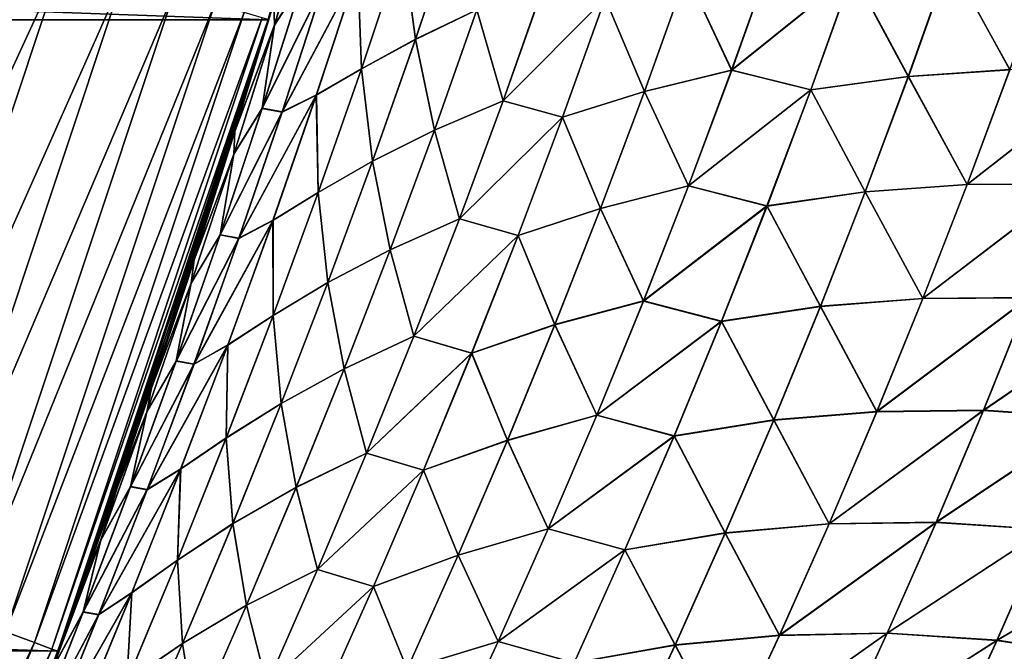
# Model space of a CAD drawing. Header units: metres. Extents: x -22 to 72, y -237 to 23.
# Tile 233 of 256: x 20.99 to 23.36, y -7.86 to -6.34. Entities that reach past the tile are written whole.
import ezdxf

# ---------------------------------------------------------------- set-up
doc = ezdxf.new("R2010")
doc.units = ezdxf.units.M
doc.layers.add('solid_509588_MEDIA_SW0001', color=7, linetype='CONTINUOUS')

msp = doc.modelspace()

# ---------------------------------------------------------------- linework, layer by layer
at = {"layer": 'solid_509588_MEDIA_SW0001'}
for points in [[(21.588493, -6.339161), (-21.588493, -6.339161), (-21.985802, -4.782722)], [(21.985802, -4.782722), (21.588493, -6.339161), (-21.985802, -4.782722)], [(21.611435, -6.260658, 58.202866), (21.588493, -6.339161), (21.985802, -4.782722)], [(21.603561, -6.351927, 110.282539), (21.697063, -6.039071, 110.310715), (21.602398, -6.298843, 110.625137)], [(21.602453, -6.298651, 58.376358), (21.697153, -6.038736, 58.690693), (21.603664, -6.351567, 58.718834)], [(21.67099, -6.246862, 109.955811), (21.697063, -6.039071, 110.310715), (21.603561, -6.351927, 110.282539)], [(21.603664, -6.351567, 58.718834), (21.697153, -6.038736, 58.690693), (21.671108, -6.246425, 59.045475)], [(21.943388, -6.386518, 108.619003), (22.042274, -6.090947, 108.659523), (21.913082, -6.158497, 108.972771)], [(21.913168, -6.158013, 60.02824), (22.042225, -6.090794, 60.341446), (21.943356, -6.386339, 60.381924)], [(21.943356, -6.386339, 60.381924), (22.042225, -6.090794, 60.341446), (22.091387, -6.315123, 60.690159)], [(22.091492, -6.315184, 108.310715), (22.042274, -6.090947, 108.659523), (21.943388, -6.386518, 108.619003)], [(21.092567, -6.193336, 131.993607), (20.925728, -6.144348, 132.148819), (20.434078, -7.621517, 132.148819)], [(21.813387, -6.458005, 108.934326), (21.913082, -6.158497, 108.972771), (21.80459, -6.218171, 109.292938)], [(21.804716, -6.217624, 59.708149), (21.913168, -6.158013, 60.02824), (21.813496, -6.457483, 60.066631)], [(21.943388, -6.386518, 108.619003), (21.913082, -6.158497, 108.972771), (21.813387, -6.458005, 108.934326)], [(21.813496, -6.457483, 60.066631), (21.913168, -6.158013, 60.02824), (21.943356, -6.386339, 60.381924)], [(20.596998, -7.682283, 131.993607), (21.092567, -6.193336, 131.993607), (20.434078, -7.621517, 132.148819)], [(21.238766, -6.236264, 131.817245), (21.092567, -6.193336, 131.993607), (20.596998, -7.682283, 131.993607)], [(22.59667, -6.228235, 61.584816), (22.805426, -6.179595, 61.860008), (22.705673, -6.460737, 61.914764)], [(22.705853, -6.460981, 107.085747), (22.805641, -6.179807, 107.140549), (22.596798, -6.228557, 107.415787)], [(22.705673, -6.460737, 61.914764), (22.805426, -6.179595, 61.860008), (22.997194, -6.225773, 62.142654)], [(22.997414, -6.226094, 106.857803), (22.805641, -6.179807, 107.140549), (22.705853, -6.460981, 107.085747)], [(23.230949, -6.195432, 62.398388), (23.474068, -6.180466, 62.644405), (23.375847, -6.459595, 62.708321)], [(23.376101, -6.460037, 106.291962), (23.474375, -6.180866, 106.355919), (23.231174, -6.195901, 106.601982)], [(21.622049, -6.561645, 59.414783), (21.804716, -6.217624, 59.708149), (21.704756, -6.520713, 59.744373)], [(21.622049, -6.561645, 59.414783), (21.721373, -6.255896, 59.380917), (21.804716, -6.217624, 59.708149)], [(21.704756, -6.520713, 59.744373), (21.804716, -6.217624, 59.708149), (21.813496, -6.457483, 60.066631)], [(22.997194, -6.225773, 62.142654), (23.230949, -6.195432, 62.398388), (23.13143, -6.475784, 62.459587)], [(23.131603, -6.476298, 106.540733), (23.231174, -6.195901, 106.601982), (22.997414, -6.226094, 106.857803)], [(23.13143, -6.475784, 62.459587), (23.230949, -6.195432, 62.398388), (23.375847, -6.459595, 62.708321)], [(23.376101, -6.460037, 106.291962), (23.231174, -6.195901, 106.601982), (23.131603, -6.476298, 106.540733)], [(20.739761, -7.735531, 131.817245), (21.238766, -6.236264, 131.817245), (20.596998, -7.682283, 131.993607)], [(21.361872, -6.272412, 131.622665), (21.238766, -6.236264, 131.817245), (20.739761, -7.735531, 131.817245)], [(21.80459, -6.218171, 109.292938), (21.721245, -6.256399, 109.620262), (21.621899, -6.562181, 109.586334)], [(21.704603, -6.521297, 109.256653), (21.80459, -6.218171, 109.292938), (21.621899, -6.562181, 109.586334)], [(21.813387, -6.458005, 108.934326), (21.80459, -6.218171, 109.292938), (21.704603, -6.521297, 109.256653)], [(22.400875, -6.286789, 61.300613), (22.59667, -6.228235, 61.584816), (22.495382, -6.512164, 61.637249)], [(22.495478, -6.51252, 107.363297), (22.596798, -6.228557, 107.415787), (22.400982, -6.287042, 107.700073)], [(22.495382, -6.512164, 61.637249), (22.59667, -6.228235, 61.584816), (22.705673, -6.460737, 61.914764)], [(22.705853, -6.460981, 107.085747), (22.596798, -6.228557, 107.415787), (22.495478, -6.51252, 107.363297)], [(22.705673, -6.460737, 61.914764), (22.997194, -6.225773, 62.142654), (22.896156, -6.508043, 62.201324)], [(22.896336, -6.5084, 106.799088), (22.997414, -6.226094, 106.857803), (22.705853, -6.460981, 107.085747)], [(22.896156, -6.508043, 62.201324), (22.997194, -6.225773, 62.142654), (23.13143, -6.475784, 62.459587)], [(23.131603, -6.476298, 106.540733), (22.997414, -6.226094, 106.857803), (22.896336, -6.5084, 106.799088)], [(21.543097, -6.491918, 110.74086), (21.611265, -6.261249, 110.798576), (21.588593, -6.338983, 130.73114)], [(21.602398, -6.298843, 110.625137), (21.611265, -6.261249, 110.798576), (21.543097, -6.491918, 110.74086)], [(21.611435, -6.260658, 58.202866), (21.543291, -6.491271, 58.260525), (21.588493, -6.339161)], [(21.602453, -6.298651, 58.376358), (21.543291, -6.491271, 58.260525), (21.611435, -6.260658, 58.202866)], [(21.573975, -6.553074, 109.924644), (21.67099, -6.246862, 109.955811), (21.603561, -6.351927, 110.282539)], [(21.721245, -6.256399, 109.620262), (21.67099, -6.246862, 109.955811), (21.573975, -6.553074, 109.924644)], [(21.621899, -6.562181, 109.586334), (21.721245, -6.256399, 109.620262), (21.573975, -6.553074, 109.924644)], [(21.57411, -6.552609, 59.076591), (21.671108, -6.246425, 59.045475), (21.721373, -6.255896, 59.380917)], [(21.603664, -6.351567, 58.718834), (21.671108, -6.246425, 59.045475), (21.57411, -6.552609, 59.076591)], [(21.57411, -6.552609, 59.076591), (21.721373, -6.255896, 59.380917), (21.622049, -6.561645, 59.414783)], [(22.091387, -6.315123, 60.690159), (22.255739, -6.248147, 60.990963), (22.15477, -6.534614, 61.037453)], [(22.154903, -6.534661, 107.963295), (22.255892, -6.248175, 108.009842), (22.091492, -6.315184, 108.310715)], [(22.15477, -6.534614, 61.037453), (22.255739, -6.248147, 60.990963), (22.400875, -6.286789, 61.300613)], [(22.400982, -6.287042, 107.700073), (22.255892, -6.248175, 108.009842), (22.154903, -6.534661, 107.963295)], [(20.859976, -7.780369, 131.622665), (21.361872, -6.272412, 131.622665), (20.739761, -7.735531, 131.817245)], [(21.459824, -6.301173, 131.413147), (21.361872, -6.272412, 131.622665), (20.859976, -7.780369, 131.622665)], [(22.15477, -6.534614, 61.037453), (22.400875, -6.286789, 61.300613), (22.298016, -6.57399, 61.3508)], [(22.298096, -6.574272, 107.649826), (22.400982, -6.287042, 107.700073), (22.154903, -6.534661, 107.963295)], [(22.298016, -6.57399, 61.3508), (22.400875, -6.286789, 61.300613), (22.495382, -6.512164, 61.637249)], [(22.495478, -6.51252, 107.363297), (22.400982, -6.287042, 107.700073), (22.298096, -6.574272, 107.649826)], [(20.955627, -7.816045, 131.413147), (21.459824, -6.301173, 131.413147), (20.859976, -7.780369, 131.622665)], [(21.530979, -6.322066, 131.192184), (21.459824, -6.301173, 131.413147), (20.955627, -7.816045, 131.413147)], [(21.508389, -6.609149, 110.598389), (21.602398, -6.298843, 110.625137), (21.543097, -6.491918, 110.74086)], [(21.603561, -6.351927, 110.282539), (21.602398, -6.298843, 110.625137), (21.508389, -6.609149, 110.598389)], [(21.50845, -6.608948, 58.403061), (21.543291, -6.491271, 58.260525), (21.602453, -6.298651, 58.376358)], [(21.50845, -6.608948, 58.403061), (21.602453, -6.298651, 58.376358), (21.603664, -6.351567, 58.718834)], [(21.02511, -7.84196, 131.192184), (21.530979, -6.322066, 131.192184), (20.955627, -7.816045, 131.413147)], [(21.574142, -6.33474, 130.963501), (21.530979, -6.322066, 131.192184), (21.02511, -7.84196, 131.192184)], [(21.067259, -7.857681, 130.963501), (21.574142, -6.33474, 130.963501), (21.02511, -7.84196, 131.192184)], [(21.067259, -7.857681, 130.963501), (21.588593, -6.338983, 130.73114), (21.574142, -6.33474, 130.963501)], [(21.943356, -6.386339, 60.381924), (22.091387, -6.315123, 60.690159), (21.989149, -6.605314, 60.734489)], [(21.989237, -6.605393, 108.266319), (22.091492, -6.315184, 108.310715), (21.943388, -6.386518, 108.619003)], [(21.989149, -6.605314, 60.734489), (22.091387, -6.315123, 60.690159), (22.15477, -6.534614, 61.037453)], [(22.154903, -6.534661, 107.963295), (22.091492, -6.315184, 108.310715), (21.989237, -6.605393, 108.266319)], [(21.08136, -7.862974), (-21.08136, -7.862974), (-21.588493, -6.339161)], [(21.588493, -6.339161), (21.08136, -7.862974), (-21.588493, -6.339161)], [(21.067259, -7.857681, 130.963501), (21.081369, -7.862944, 130.73114), (21.588593, -6.338983, 130.73114)], [(21.135321, -7.716749, 58.608696), (21.08136, -7.862974), (21.588493, -6.339161)], [(21.543097, -6.491918, 110.74086), (21.588593, -6.338983, 130.73114), (21.081369, -7.862944, 130.73114)], [(21.225407, -7.465396, 58.530647), (21.135321, -7.716749, 58.608696), (21.588493, -6.339161)], [(21.307671, -7.227252, 58.46027), (21.225407, -7.465396, 58.530647), (21.588493, -6.339161)], [(21.311462, -7.216063, 58.457043), (21.307671, -7.227252, 58.46027), (21.588493, -6.339161)], [(21.39325, -6.969852, 58.387642), (21.311462, -7.216063, 58.457043), (21.588493, -6.339161)], [(21.470575, -6.72788, 58.322216), (21.39325, -6.969852, 58.387642), (21.588493, -6.339161)], [(21.543291, -6.491271, 58.260525), (21.470575, -6.72788, 58.322216), (21.588493, -6.339161)], [(21.505579, -6.663917, 110.252892), (21.603561, -6.351927, 110.282539), (21.508389, -6.609149, 110.598389)], [(21.573975, -6.553074, 109.924644), (21.603561, -6.351927, 110.282539), (21.505579, -6.663917, 110.252892)], [(21.505695, -6.663538, 58.748425), (21.603664, -6.351567, 58.718834), (21.57411, -6.552609, 59.076591)], [(21.50845, -6.608948, 58.403061), (21.603664, -6.351567, 58.718834), (21.505695, -6.663538, 58.748425)], [(21.840012, -6.680694, 108.576736), (21.943388, -6.386518, 108.619003), (21.813387, -6.458005, 108.934326)], [(21.813496, -6.457483, 60.066631), (21.943356, -6.386339, 60.381924), (21.839996, -6.680495, 60.424122)], [(21.839996, -6.680495, 60.424122), (21.943356, -6.386339, 60.381924), (21.989149, -6.605314, 60.734489)], [(21.989237, -6.605393, 108.266319), (21.943388, -6.386518, 108.619003), (21.840012, -6.680694, 108.576736)], [(21.709169, -6.756208, 108.894196), (21.813387, -6.458005, 108.934326), (21.704603, -6.521297, 109.256653)], [(21.704756, -6.520713, 59.744373), (21.813496, -6.457483, 60.066631), (21.709305, -6.755655, 60.106682)], [(21.840012, -6.680694, 108.576736), (21.813387, -6.458005, 108.934326), (21.709169, -6.756208, 108.894196)], [(21.709305, -6.755655, 60.106682), (21.813496, -6.457483, 60.066631), (21.839996, -6.680495, 60.424122)], [(22.495382, -6.512164, 61.637249), (22.705673, -6.460737, 61.914764), (22.601585, -6.740064, 61.9716)], [(22.60173, -6.740329, 107.028854), (22.705853, -6.460981, 107.085747), (22.495478, -6.51252, 107.363297)], [(22.601585, -6.740064, 61.9716), (22.705673, -6.460737, 61.914764), (22.896156, -6.508043, 62.201324)], [(22.896336, -6.5084, 106.799088), (22.705853, -6.460981, 107.085747), (22.60173, -6.740329, 107.028854)], [(22.896156, -6.508043, 62.201324), (23.13143, -6.475784, 62.459587), (23.027569, -6.754128, 62.52309)], [(23.027689, -6.754672, 106.477173), (23.131603, -6.476298, 106.540733), (22.896336, -6.5084, 106.799088)], [(23.027569, -6.754128, 62.52309), (23.13143, -6.475784, 62.459587), (23.273327, -6.736641, 62.774635)], [(23.273525, -6.737112, 106.225594), (23.131603, -6.476298, 106.540733), (23.027689, -6.754672, 106.477173)], [(23.13143, -6.475784, 62.459587), (23.375847, -6.459595, 62.708321), (23.273327, -6.736641, 62.774635)], [(23.273525, -6.737112, 106.225594), (23.376101, -6.460037, 106.291962), (23.131603, -6.476298, 106.540733)], [(23.273327, -6.736641, 62.774635), (23.629078, -6.45876, 62.946968), (23.527695, -6.735167, 63.016296)], [(23.273327, -6.736641, 62.774635), (23.375847, -6.459595, 62.708321), (23.629078, -6.45876, 62.946968)], [(23.629402, -6.459163, 106.053261), (23.376101, -6.460037, 106.291962), (23.273525, -6.737112, 106.225594)], [(23.52796, -6.735599, 105.983887), (23.629402, -6.459163, 106.053261), (23.273525, -6.737112, 106.225594)], [(21.470341, -6.728632, 110.679077), (21.543097, -6.491918, 110.74086), (21.081369, -7.862944, 130.73114)], [(21.508389, -6.609149, 110.598389), (21.543097, -6.491918, 110.74086), (21.470341, -6.728632, 110.679077)], [(21.50845, -6.608948, 58.403061), (21.470575, -6.72788, 58.322216), (21.543291, -6.491271, 58.260525)], [(21.704603, -6.521297, 109.256653), (21.621899, -6.562181, 109.586334), (21.518053, -6.866862, 109.550858)], [(21.600088, -6.823216, 109.21875), (21.704603, -6.521297, 109.256653), (21.518053, -6.866862, 109.550858)], [(21.518223, -6.8663, 59.450184), (21.704756, -6.520713, 59.744373), (21.600264, -6.822601, 59.782196)], [(21.518223, -6.8663, 59.450184), (21.622049, -6.561645, 59.414783), (21.704756, -6.520713, 59.744373)], [(21.709169, -6.756208, 108.894196), (21.704603, -6.521297, 109.256653), (21.600088, -6.823216, 109.21875)], [(21.600264, -6.822601, 59.782196), (21.704756, -6.520713, 59.744373), (21.709305, -6.755655, 60.106682)], [(22.298016, -6.57399, 61.3508), (22.495382, -6.512164, 61.637249), (22.389708, -6.794354, 61.691681)], [(22.389767, -6.794734, 107.3088), (22.495478, -6.51252, 107.363297), (22.298096, -6.574272, 107.649826)], [(22.389708, -6.794354, 61.691681), (22.495382, -6.512164, 61.637249), (22.601585, -6.740064, 61.9716)], [(22.60173, -6.740329, 107.028854), (22.495478, -6.51252, 107.363297), (22.389767, -6.794734, 107.3088)], [(22.601585, -6.740064, 61.9716), (22.896156, -6.508043, 62.201324), (22.790726, -6.788376, 62.262207)], [(22.790861, -6.788757, 106.738144), (22.896336, -6.5084, 106.799088), (22.60173, -6.740329, 107.028854)], [(22.790726, -6.788376, 62.262207), (22.896156, -6.508043, 62.201324), (23.027569, -6.754128, 62.52309)], [(23.027689, -6.754672, 106.477173), (22.896336, -6.5084, 106.799088), (22.790861, -6.788757, 106.738144)], [(21.989149, -6.605314, 60.734489), (22.15477, -6.534614, 61.037453), (22.049435, -6.819544, 61.085751)], [(22.049553, -6.819602, 107.914932), (22.154903, -6.534661, 107.963295), (21.989237, -6.605393, 108.266319)], [(22.049435, -6.819544, 61.085751), (22.15477, -6.534614, 61.037453), (22.298016, -6.57399, 61.3508)], [(22.298096, -6.574272, 107.649826), (22.154903, -6.534661, 107.963295), (22.049553, -6.819602, 107.914932)], [(21.472563, -6.858307, 109.891998), (21.573975, -6.553074, 109.924644), (21.505579, -6.663917, 110.252892)], [(21.621899, -6.562181, 109.586334), (21.573975, -6.553074, 109.924644), (21.472563, -6.858307, 109.891998)], [(21.518053, -6.866862, 109.550858), (21.621899, -6.562181, 109.586334), (21.472563, -6.858307, 109.891998)], [(21.472713, -6.857821, 59.109154), (21.57411, -6.552609, 59.076591), (21.622049, -6.561645, 59.414783)], [(21.505695, -6.663538, 58.748425), (21.57411, -6.552609, 59.076591), (21.472713, -6.857821, 59.109154)], [(21.472713, -6.857821, 59.109154), (21.622049, -6.561645, 59.414783), (21.518223, -6.8663, 59.450184)], [(22.049435, -6.819544, 61.085751), (22.298016, -6.57399, 61.3508), (22.19071, -6.859529, 61.402916)], [(22.190762, -6.859828, 107.597633), (22.298096, -6.574272, 107.649826), (22.049553, -6.819602, 107.914932)], [(22.19071, -6.859529, 61.402916), (22.298016, -6.57399, 61.3508), (22.389708, -6.794354, 61.691681)], [(22.389767, -6.794734, 107.3088), (22.298096, -6.574272, 107.649826), (22.190762, -6.859828, 107.597633)], [(21.410109, -6.918697, 110.570274), (21.508389, -6.609149, 110.598389), (21.470341, -6.728632, 110.679077)], [(21.505579, -6.663917, 110.252892), (21.508389, -6.609149, 110.598389), (21.410109, -6.918697, 110.570274)], [(21.410175, -6.918491, 58.431095), (21.470575, -6.72788, 58.322216), (21.50845, -6.608948, 58.403061)], [(21.410175, -6.918491, 58.431095), (21.50845, -6.608948, 58.403061), (21.505695, -6.663538, 58.748425)], [(21.839996, -6.680495, 60.424122), (21.989149, -6.605314, 60.734489), (21.882498, -6.894053, 60.780563)], [(21.882572, -6.894139, 108.220169), (21.989237, -6.605393, 108.266319), (21.840012, -6.680694, 108.576736)], [(21.882498, -6.894053, 60.780563), (21.989149, -6.605314, 60.734489), (22.049435, -6.819544, 61.085751)], [(22.049553, -6.819602, 107.914932), (21.989237, -6.605393, 108.266319), (21.882572, -6.894139, 108.220169)], [(21.403156, -6.975017, 110.221802), (21.505579, -6.663917, 110.252892), (21.410109, -6.918697, 110.570274)], [(21.472563, -6.858307, 109.891998), (21.505579, -6.663917, 110.252892), (21.403156, -6.975017, 110.221802)], [(21.403284, -6.974625, 58.779434), (21.505695, -6.663538, 58.748425), (21.472713, -6.857821, 59.109154)], [(21.410175, -6.918491, 58.431095), (21.505695, -6.663538, 58.748425), (21.403284, -6.974625, 58.779434)], [(21.732187, -6.973494, 108.532768), (21.840012, -6.680694, 108.576736), (21.709169, -6.756208, 108.894196)], [(21.709305, -6.755655, 60.106682), (21.839996, -6.680495, 60.424122), (21.732183, -6.973287, 60.468002)], [(21.732183, -6.973287, 60.468002), (21.839996, -6.680495, 60.424122), (21.882498, -6.894053, 60.780563)], [(21.882572, -6.894139, 108.220169), (21.840012, -6.680694, 108.576736), (21.732187, -6.973494, 108.532768)], [(21.39296, -6.970744, 110.613525), (21.470341, -6.728632, 110.679077), (21.081369, -7.862944, 130.73114)], [(21.410109, -6.918697, 110.570274), (21.470341, -6.728632, 110.679077), (21.39296, -6.970744, 110.613525)], [(21.410175, -6.918491, 58.431095), (21.39325, -6.969852, 58.387642), (21.470575, -6.72788, 58.322216)], [(23.027569, -6.754128, 62.52309), (23.273327, -6.736641, 62.774635), (23.166555, -7.01161, 62.843296)], [(23.166691, -7.012091, 106.156876), (23.273525, -6.737112, 106.225594), (23.027689, -6.754672, 106.477173)], [(23.166555, -7.01161, 62.843296), (23.527695, -6.735167, 63.016296), (23.422094, -7.009417, 63.088078)], [(23.166555, -7.01161, 62.843296), (23.273327, -6.736641, 62.774635), (23.527695, -6.735167, 63.016296)], [(23.52796, -6.735599, 105.983887), (23.273525, -6.737112, 106.225594), (23.166691, -7.012091, 106.156876)], [(23.422293, -7.009857, 105.912056), (23.52796, -6.735599, 105.983887), (23.166691, -7.012091, 106.156876)], [(21.600473, -7.053128, 108.852425), (21.709169, -6.756208, 108.894196), (21.600088, -6.823216, 109.21875)], [(21.600264, -6.822601, 59.782196), (21.709305, -6.755655, 60.106682), (21.60063, -7.052556, 60.148354)], [(21.732187, -6.973494, 108.532768), (21.709169, -6.756208, 108.894196), (21.600473, -7.053128, 108.852425)], [(21.60063, -7.052556, 60.148354), (21.709305, -6.755655, 60.106682), (21.732183, -6.973287, 60.468002)], [(22.389708, -6.794354, 61.691681), (22.601585, -6.740064, 61.9716), (22.493206, -7.017594, 62.030468)], [(22.493315, -7.017863, 106.969917), (22.60173, -6.740329, 107.028854), (22.389767, -6.794734, 107.3088)], [(22.493206, -7.017594, 62.030468), (22.601585, -6.740064, 61.9716), (22.790726, -6.788376, 62.262207)], [(22.790861, -6.788757, 106.738144), (22.60173, -6.740329, 107.028854), (22.493315, -7.017863, 106.969917)], [(22.790726, -6.788376, 62.262207), (23.027569, -6.754128, 62.52309), (22.919413, -7.030471, 62.58884)], [(22.919476, -7.031027, 106.411362), (23.027689, -6.754672, 106.477173), (22.790861, -6.788757, 106.738144)], [(22.919413, -7.030471, 62.58884), (23.027569, -6.754128, 62.52309), (23.166555, -7.01161, 62.843296)], [(23.166691, -7.012091, 106.156876), (23.027689, -6.754672, 106.477173), (22.919476, -7.031027, 106.411362)], [(22.19071, -6.859529, 61.402916), (22.389708, -6.794354, 61.691681), (22.279684, -7.074825, 61.74807)], [(22.279709, -7.075209, 107.252335), (22.389767, -6.794734, 107.3088), (22.190762, -6.859828, 107.597633)], [(22.279684, -7.074825, 61.74807), (22.389708, -6.794354, 61.691681), (22.493206, -7.017594, 62.030468)], [(22.493315, -7.017863, 106.969917), (22.389767, -6.794734, 107.3088), (22.279709, -7.075209, 107.252335)], [(22.493206, -7.017594, 62.030468), (22.790726, -6.788376, 62.262207), (22.680946, -7.066787, 62.325253)], [(22.681034, -7.067171, 106.675034), (22.790861, -6.788757, 106.738144), (22.493315, -7.017863, 106.969917)], [(22.680946, -7.066787, 62.325253), (22.790726, -6.788376, 62.262207), (22.919413, -7.030471, 62.58884)], [(22.919476, -7.031027, 106.411362), (22.790861, -6.788757, 106.738144), (22.681034, -7.067171, 106.675034)], [(21.600088, -6.823216, 109.21875), (21.518053, -6.866862, 109.550858), (21.409744, -7.170467, 109.513855)], [(21.491083, -7.123951, 109.17926), (21.600088, -6.823216, 109.21875), (21.409744, -7.170467, 109.513855)], [(21.409931, -7.16989, 59.487076), (21.600264, -6.822601, 59.782196), (21.491278, -7.123318, 59.821579)], [(21.409931, -7.16989, 59.487076), (21.518223, -6.8663, 59.450184), (21.600264, -6.822601, 59.782196)], [(21.600473, -7.053128, 108.852425), (21.600088, -6.823216, 109.21875), (21.491083, -7.123951, 109.17926)], [(21.491278, -7.123318, 59.821579), (21.600264, -6.822601, 59.782196), (21.60063, -7.052556, 60.148354)], [(21.882498, -6.894053, 60.780563), (22.049435, -6.819544, 61.085751), (21.939775, -7.102964, 61.135818)], [(21.939878, -7.103015, 107.864777), (22.049553, -6.819602, 107.914932), (21.882572, -6.894139, 108.220169)], [(21.939775, -7.102964, 61.135818), (22.049435, -6.819544, 61.085751), (22.19071, -6.859529, 61.402916)], [(22.190762, -6.859828, 107.597633), (22.049553, -6.819602, 107.914932), (21.939878, -7.103015, 107.864777)], [(21.366785, -7.162582, 109.85791), (21.472563, -6.858307, 109.891998), (21.403156, -6.975017, 110.221802)], [(21.518053, -6.866862, 109.550858), (21.472563, -6.858307, 109.891998), (21.366785, -7.162582, 109.85791)], [(21.366949, -7.162085, 59.143139), (21.472713, -6.857821, 59.109154), (21.518223, -6.8663, 59.450184)], [(21.403284, -6.974625, 58.779434), (21.472713, -6.857821, 59.109154), (21.366949, -7.162085, 59.143139)], [(21.409744, -7.170467, 109.513855), (21.518053, -6.866862, 109.550858), (21.366785, -7.162582, 109.85791)], [(21.366949, -7.162085, 59.143139), (21.518223, -6.8663, 59.450184), (21.409931, -7.16989, 59.487076)], [(21.939775, -7.102964, 61.135818), (22.19071, -6.859529, 61.402916), (22.079, -7.14343, 61.456913)], [(22.079027, -7.143726, 107.543549), (22.190762, -6.859828, 107.597633), (21.939878, -7.103015, 107.864777)], [(22.079, -7.14343, 61.456913), (22.19071, -6.859529, 61.402916), (22.279684, -7.074825, 61.74807)], [(22.279709, -7.075209, 107.252335), (22.190762, -6.859828, 107.597633), (22.079027, -7.143726, 107.543549)], [(21.732183, -6.973287, 60.468002), (21.882498, -6.894053, 60.780563), (21.771477, -7.181367, 60.828342)], [(21.771542, -7.181444, 108.172295), (21.882572, -6.894139, 108.220169), (21.732187, -6.973494, 108.532768)], [(21.771477, -7.181367, 60.828342), (21.882498, -6.894053, 60.780563), (21.939775, -7.102964, 61.135818)], [(21.939878, -7.103015, 107.864777), (21.882572, -6.894139, 108.220169), (21.771542, -7.181444, 108.172295)], [(21.410109, -6.918697, 110.570274), (21.311125, -7.217058, 110.543999), (21.3076, -7.227461, 110.540993)], [(21.403156, -6.975017, 110.221802), (21.410109, -6.918697, 110.570274), (21.3076, -7.227461, 110.540993)], [(21.410175, -6.918491, 58.431095), (21.307671, -7.227252, 58.46027), (21.39325, -6.969852, 58.387642)], [(21.410175, -6.918491, 58.431095), (21.403284, -6.974625, 58.779434), (21.307671, -7.227252, 58.46027)], [(21.410109, -6.918697, 110.570274), (21.39296, -6.970744, 110.613525), (21.311125, -7.217058, 110.543999)], [(21.311125, -7.217058, 110.543999), (21.39296, -6.970744, 110.613525), (21.081369, -7.862944, 130.73114)], [(21.296329, -7.285251, 110.189293), (21.403156, -6.975017, 110.221802), (21.3076, -7.227461, 110.540993)], [(21.366785, -7.162582, 109.85791), (21.403156, -6.975017, 110.221802), (21.296329, -7.285251, 110.189293)], [(21.296465, -7.284857, 58.811829), (21.307671, -7.227252, 58.46027), (21.403284, -6.974625, 58.779434)], [(21.296465, -7.284857, 58.811829), (21.403284, -6.974625, 58.779434), (21.366949, -7.162085, 59.143139)], [(21.39325, -6.969852, 58.387642), (21.307671, -7.227252, 58.46027), (21.311462, -7.216063, 58.457043)], [(21.619953, -7.264942, 108.487137), (21.732187, -6.973494, 108.532768), (21.600473, -7.053128, 108.852425)], [(21.60063, -7.052556, 60.148354), (21.732183, -6.973287, 60.468002), (21.619961, -7.264744, 60.513527)], [(21.771542, -7.181444, 108.172295), (21.732187, -6.973494, 108.532768), (21.619953, -7.264942, 108.487137)], [(21.619961, -7.264744, 60.513527), (21.732183, -6.973287, 60.468002), (21.771477, -7.181367, 60.828342)], [(22.279684, -7.074825, 61.74807), (22.493206, -7.017594, 62.030468), (22.380571, -7.293338, 62.09132)], [(22.380646, -7.29359, 106.908981), (22.493315, -7.017863, 106.969917), (22.279709, -7.075209, 107.252335)], [(22.380571, -7.293338, 62.09132), (22.493206, -7.017594, 62.030468), (22.680946, -7.066787, 62.325253)], [(22.681034, -7.067171, 106.675034), (22.493315, -7.017863, 106.969917), (22.380646, -7.29359, 106.908981)], [(22.919413, -7.030471, 62.58884), (23.166555, -7.01161, 62.843296), (23.055565, -7.284503, 62.914249)], [(23.055637, -7.284971, 106.085861), (23.166691, -7.012091, 106.156876), (22.919476, -7.031027, 106.411362)], [(23.055565, -7.284503, 62.914249), (23.422094, -7.009417, 63.088078), (23.312311, -7.281507, 63.162251)], [(23.055565, -7.284503, 62.914249), (23.166555, -7.01161, 62.843296), (23.422094, -7.009417, 63.088078)], [(23.422293, -7.009857, 105.912056), (23.166691, -7.012091, 106.156876), (23.055637, -7.284971, 106.085861)], [(23.312439, -7.281934, 105.837837), (23.422293, -7.009857, 105.912056), (23.055637, -7.284971, 106.085861)], [(23.312311, -7.281507, 63.162251), (23.422094, -7.009417, 63.088078), (23.684162, -7.027126, 63.323769)], [(23.684534, -7.027235, 105.676414), (23.422293, -7.009857, 105.912056), (23.312439, -7.281934, 105.837837)], [(22.680946, -7.066787, 62.325253), (22.919413, -7.030471, 62.58884), (22.806995, -7.30482, 62.656784)], [(22.806999, -7.305365, 106.343346), (22.919476, -7.031027, 106.411362), (22.681034, -7.067171, 106.675034)], [(22.806995, -7.30482, 62.656784), (22.919413, -7.030471, 62.58884), (23.055565, -7.284503, 62.914249)], [(23.055637, -7.284971, 106.085861), (22.919476, -7.031027, 106.411362), (22.806999, -7.305365, 106.343346)], [(23.312311, -7.281507, 63.162251), (23.684162, -7.027126, 63.323769), (23.575266, -7.299167, 63.401463)], [(23.575567, -7.29925, 105.598686), (23.684534, -7.027235, 105.676414), (23.312439, -7.281934, 105.837837)], [(21.487337, -7.348791, 108.809052), (21.600473, -7.053128, 108.852425), (21.491083, -7.123951, 109.17926)], [(21.619953, -7.264942, 108.487137), (21.600473, -7.053128, 108.852425), (21.487337, -7.348791, 108.809052)], [(21.487511, -7.348217, 60.191612), (21.60063, -7.052556, 60.148354), (21.619961, -7.264744, 60.513527)], [(21.491278, -7.123318, 59.821579), (21.60063, -7.052556, 60.148354), (21.487511, -7.348217, 60.191612)], [(22.380571, -7.293338, 62.09132), (22.680946, -7.066787, 62.325253), (22.566853, -7.34328, 62.390404)], [(22.566895, -7.343645, 106.609802), (22.681034, -7.067171, 106.675034), (22.380646, -7.29359, 106.908981)], [(22.566853, -7.34328, 62.390404), (22.680946, -7.066787, 62.325253), (22.806995, -7.30482, 62.656784)], [(22.806999, -7.305365, 106.343346), (22.681034, -7.067171, 106.675034), (22.566895, -7.343645, 106.609802)], [(22.079, -7.14343, 61.456913), (22.279684, -7.074825, 61.74807), (22.16535, -7.353589, 61.80637)], [(22.165344, -7.353957, 107.193939), (22.279709, -7.075209, 107.252335), (22.079027, -7.143726, 107.543549)], [(22.380646, -7.29359, 106.908981), (22.279709, -7.075209, 107.252335), (22.165344, -7.353957, 107.193939)], [(22.16535, -7.353589, 61.80637), (22.279684, -7.074825, 61.74807), (22.380571, -7.293338, 62.09132)], [(21.771477, -7.181367, 60.828342), (21.939775, -7.102964, 61.135818), (21.825829, -7.384892, 61.187614)], [(21.825922, -7.384914, 107.812874), (21.939878, -7.103015, 107.864777), (21.771542, -7.181444, 108.172295)], [(21.825829, -7.384892, 61.187614), (21.939775, -7.102964, 61.135818), (22.079, -7.14343, 61.456913)], [(22.079027, -7.143726, 107.543549), (21.939878, -7.103015, 107.864777), (21.825922, -7.384914, 107.812874)], [(21.491083, -7.123951, 109.17926), (21.409744, -7.170467, 109.513855), (21.297014, -7.473023, 109.475365)], [(21.377628, -7.42353, 109.138222), (21.491083, -7.123951, 109.17926), (21.297014, -7.473023, 109.475365)], [(21.297213, -7.472449, 59.525436), (21.491278, -7.123318, 59.821579), (21.37784, -7.422895, 59.862492)], [(21.297213, -7.472449, 59.525436), (21.409931, -7.16989, 59.487076), (21.491278, -7.123318, 59.821579)], [(21.487337, -7.348791, 108.809052), (21.491083, -7.123951, 109.17926), (21.377628, -7.42353, 109.138222)], [(21.37784, -7.422895, 59.862492), (21.491278, -7.123318, 59.821579), (21.487511, -7.348217, 60.191612)], [(21.256683, -7.465925, 109.822403), (21.366785, -7.162582, 109.85791), (21.296329, -7.285251, 110.189293)], [(21.409744, -7.170467, 109.513855), (21.366785, -7.162582, 109.85791), (21.256683, -7.465925, 109.822403)], [(21.256855, -7.465431, 59.178513), (21.366949, -7.162085, 59.143139), (21.409931, -7.16989, 59.487076)], [(21.296465, -7.284857, 58.811829), (21.366949, -7.162085, 59.143139), (21.256855, -7.465431, 59.178513)], [(21.825829, -7.384892, 61.187614), (22.079, -7.14343, 61.456913), (21.962923, -7.425704, 61.512753)], [(21.962927, -7.425978, 107.48761), (22.079027, -7.143726, 107.543549), (21.825922, -7.384914, 107.812874)], [(21.962923, -7.425704, 61.512753), (22.079, -7.14343, 61.456913), (22.16535, -7.353589, 61.80637)], [(22.165344, -7.353957, 107.193939), (22.079027, -7.143726, 107.543549), (21.962927, -7.425978, 107.48761)], [(21.297014, -7.473023, 109.475365), (21.409744, -7.170467, 109.513855), (21.256683, -7.465925, 109.822403)], [(21.256855, -7.465431, 59.178513), (21.409931, -7.16989, 59.487076), (21.297213, -7.472449, 59.525436)], [(21.656179, -7.467322, 108.122726), (21.771542, -7.181444, 108.172295), (21.619953, -7.264942, 108.487137)], [(21.619961, -7.264744, 60.513527), (21.771477, -7.181367, 60.828342), (21.65612, -7.467275, 60.877792)], [(21.65612, -7.467275, 60.877792), (21.771477, -7.181367, 60.828342), (21.825829, -7.384892, 61.187614)], [(21.825922, -7.384914, 107.812874), (21.771542, -7.181444, 108.172295), (21.656179, -7.467322, 108.122726)], [(21.3076, -7.227461, 110.540993), (21.311125, -7.217058, 110.543999), (21.081369, -7.862944, 130.73114)], [(21.225056, -7.46639, 110.470268), (21.3076, -7.227461, 110.540993), (21.081369, -7.862944, 130.73114)], [(21.296329, -7.285251, 110.189293), (21.3076, -7.227461, 110.540993), (21.225056, -7.46639, 110.470268)], [(21.296465, -7.284857, 58.811829), (21.225407, -7.465396, 58.530647), (21.307671, -7.227252, 58.46027)], [(21.185137, -7.594647, 110.155388), (21.296329, -7.285251, 110.189293), (21.225056, -7.46639, 110.470268)], [(21.256683, -7.465925, 109.822403), (21.296329, -7.285251, 110.189293), (21.185137, -7.594647, 110.155388)], [(21.185274, -7.594266, 58.845589), (21.225407, -7.465396, 58.530647), (21.296465, -7.284857, 58.811829)], [(21.185274, -7.594266, 58.845589), (21.296465, -7.284857, 58.811829), (21.256855, -7.465431, 59.178513)], [(21.503347, -7.555054, 108.439873), (21.619953, -7.264942, 108.487137), (21.487337, -7.348791, 108.809052)], [(21.487511, -7.348217, 60.191612), (21.619961, -7.264744, 60.513527), (21.503359, -7.554885, 60.560661)], [(21.656179, -7.467322, 108.122726), (21.619953, -7.264942, 108.487137), (21.503347, -7.555054, 108.439873)], [(21.503359, -7.554885, 60.560661), (21.619961, -7.264744, 60.513527), (21.65612, -7.467275, 60.877792)], [(22.806995, -7.30482, 62.656784), (23.055565, -7.284503, 62.914249), (22.940388, -7.555316, 62.987434)], [(22.940395, -7.555752, 106.012611), (23.055637, -7.284971, 106.085861), (22.806999, -7.305365, 106.343346)], [(22.940388, -7.555316, 62.987434), (23.312311, -7.281507, 63.162251), (23.198378, -7.551432, 63.238758)], [(22.940388, -7.555316, 62.987434), (23.055565, -7.284503, 62.914249), (23.312311, -7.281507, 63.162251)], [(23.312439, -7.281934, 105.837837), (23.055637, -7.284971, 106.085861), (22.940395, -7.555752, 106.012611)], [(23.198429, -7.551824, 105.761269), (23.312439, -7.281934, 105.837837), (22.940395, -7.555752, 106.012611)], [(23.198378, -7.551432, 63.238758), (23.312311, -7.281507, 63.162251), (23.575266, -7.299167, 63.401463)], [(23.575567, -7.29925, 105.598686), (23.312439, -7.281934, 105.837837), (23.198429, -7.551824, 105.761269)], [(22.263754, -7.567513, 106.846092), (22.380646, -7.29359, 106.908981), (22.165344, -7.353957, 107.193939)], [(22.16535, -7.353589, 61.80637), (22.380571, -7.293338, 62.09132), (22.26371, -7.567299, 62.154114)], [(22.26371, -7.567299, 62.154114), (22.380571, -7.293338, 62.09132), (22.566853, -7.34328, 62.390404)], [(22.566895, -7.343645, 106.609802), (22.380646, -7.29359, 106.908981), (22.263754, -7.567513, 106.846092)], [(22.566853, -7.34328, 62.390404), (22.806995, -7.30482, 62.656784), (22.690348, -7.577172, 62.726875)], [(22.690292, -7.577686, 106.273178), (22.806999, -7.305365, 106.343346), (22.566895, -7.343645, 106.609802)], [(22.940395, -7.555752, 106.012611), (22.806999, -7.305365, 106.343346), (22.690292, -7.577686, 106.273178)], [(22.690348, -7.577172, 62.726875), (22.806995, -7.30482, 62.656784), (22.940388, -7.555316, 62.987434)], [(23.198378, -7.551432, 63.238758), (23.575266, -7.299167, 63.401463), (23.46224, -7.568949, 63.481602)], [(23.462467, -7.568985, 105.518501), (23.575567, -7.29925, 105.598686), (23.198429, -7.551824, 105.761269)], [(21.369801, -7.643211, 108.764084), (21.487337, -7.348791, 108.809052), (21.377628, -7.42353, 109.138222)], [(21.503347, -7.555054, 108.439873), (21.487337, -7.348791, 108.809052), (21.369801, -7.643211, 108.764084)], [(21.369986, -7.642655, 60.236427), (21.487511, -7.348217, 60.191612), (21.503359, -7.554885, 60.560661)], [(21.37784, -7.422895, 59.862492), (21.487511, -7.348217, 60.191612), (21.369986, -7.642655, 60.236427)], [(21.962923, -7.425704, 61.512753), (22.16535, -7.353589, 61.80637), (22.046738, -7.630651, 61.866535)], [(22.046703, -7.630982, 107.133667), (22.165344, -7.353957, 107.193939), (21.962927, -7.425978, 107.48761)], [(22.263754, -7.567513, 106.846092), (22.165344, -7.353957, 107.193939), (22.046703, -7.630982, 107.133667)], [(22.046738, -7.630651, 61.866535), (22.16535, -7.353589, 61.80637), (22.26371, -7.567299, 62.154114)], [(22.26371, -7.567299, 62.154114), (22.566853, -7.34328, 62.390404), (22.448477, -7.617858, 62.457615)], [(22.448475, -7.618184, 106.542503), (22.566895, -7.343645, 106.609802), (22.263754, -7.567513, 106.846092)], [(22.690292, -7.577686, 106.273178), (22.566895, -7.343645, 106.609802), (22.448475, -7.618184, 106.542503)], [(22.448477, -7.617858, 62.457615), (22.566853, -7.34328, 62.390404), (22.690348, -7.577172, 62.726875)], [(21.65612, -7.467275, 60.877792), (21.825829, -7.384892, 61.187614), (21.707624, -7.665334, 61.241112)], [(21.707712, -7.66531, 107.759262), (21.825922, -7.384914, 107.812874), (21.656179, -7.467322, 108.122726)], [(21.707624, -7.665334, 61.241112), (21.825829, -7.384892, 61.187614), (21.962923, -7.425704, 61.512753)], [(21.962927, -7.425978, 107.48761), (21.825922, -7.384914, 107.812874), (21.707712, -7.66531, 107.759262)], [(21.377628, -7.42353, 109.138222), (21.297014, -7.473023, 109.475365), (21.179899, -7.774548, 109.435394)], [(21.259762, -7.721967, 109.09565), (21.377628, -7.42353, 109.138222), (21.179899, -7.774548, 109.435394)], [(21.180103, -7.773994, 59.565243), (21.37784, -7.422895, 59.862492), (21.259983, -7.72135, 59.904911)], [(21.180103, -7.773994, 59.565243), (21.297213, -7.472449, 59.525436), (21.37784, -7.422895, 59.862492)], [(21.369801, -7.643211, 108.764084), (21.377628, -7.42353, 109.138222), (21.259762, -7.721967, 109.09565)], [(21.259983, -7.72135, 59.904911), (21.37784, -7.422895, 59.862492), (21.369986, -7.642655, 60.236427)], [(21.707624, -7.665334, 61.241112), (21.962923, -7.425704, 61.512753), (21.84251, -7.706361, 61.570393)], [(21.842495, -7.706591, 107.429848), (21.962927, -7.425978, 107.48761), (21.707712, -7.66531, 107.759262)], [(22.046703, -7.630982, 107.133667), (21.962927, -7.425978, 107.48761), (21.842495, -7.706591, 107.429848)], [(21.84251, -7.706361, 61.570393), (21.962923, -7.425704, 61.512753), (22.046738, -7.630651, 61.866535)], [(21.135021, -7.717571, 110.392136), (21.225056, -7.46639, 110.470268), (21.081369, -7.862944, 130.73114)], [(21.185137, -7.594647, 110.155388), (21.225056, -7.46639, 110.470268), (21.135021, -7.717571, 110.392136)], [(21.185274, -7.594266, 58.845589), (21.135321, -7.716749, 58.608696), (21.225407, -7.465396, 58.530647)], [(21.142294, -7.768358, 109.7855), (21.256683, -7.465925, 109.822403), (21.185137, -7.594647, 110.155388)], [(21.297014, -7.473023, 109.475365), (21.256683, -7.465925, 109.822403), (21.142294, -7.768358, 109.7855)], [(21.179899, -7.774548, 109.435394), (21.297014, -7.473023, 109.475365), (21.142294, -7.768358, 109.7855)], [(21.142467, -7.767884, 59.215263), (21.256855, -7.465431, 59.178513), (21.297213, -7.472449, 59.525436)], [(21.185274, -7.594266, 58.845589), (21.256855, -7.465431, 59.178513), (21.142467, -7.767884, 59.215263)], [(21.142467, -7.767884, 59.215263), (21.297213, -7.472449, 59.525436), (21.180103, -7.773994, 59.565243)], [(21.53652, -7.751783, 108.07151), (21.656179, -7.467322, 108.122726), (21.503347, -7.555054, 108.439873)], [(21.503359, -7.554885, 60.560661), (21.65612, -7.467275, 60.877792), (21.536461, -7.751785, 60.928883)], [(21.536461, -7.751785, 60.928883), (21.65612, -7.467275, 60.877792), (21.707624, -7.665334, 61.241112)], [(21.707712, -7.66531, 107.759262), (21.656179, -7.467322, 108.122726), (21.53652, -7.751783, 108.07151)], [(21.382406, -7.84384, 108.390999), (21.503347, -7.555054, 108.439873), (21.369801, -7.643211, 108.764084)], [(21.369986, -7.642655, 60.236427), (21.503359, -7.554885, 60.560661), (21.382414, -7.843719, 60.609383)], [(21.53652, -7.751783, 108.07151), (21.503347, -7.555054, 108.439873), (21.382406, -7.84384, 108.390999)], [(21.382414, -7.843719, 60.609383), (21.503359, -7.554885, 60.560661), (21.536461, -7.751785, 60.928883)], [(22.142675, -7.83964, 106.781296), (22.263754, -7.567513, 106.846092), (22.046703, -7.630982, 107.133667)], [(22.046738, -7.630651, 61.866535), (22.26371, -7.567299, 62.154114), (22.142662, -7.839484, 62.218807)], [(22.142662, -7.839484, 62.218807), (22.26371, -7.567299, 62.154114), (22.448477, -7.617858, 62.457615)], [(22.448475, -7.618184, 106.542503), (22.263754, -7.567513, 106.846092), (22.142675, -7.83964, 106.781296)], [(22.821001, -7.82443, 105.937164), (22.940395, -7.555752, 106.012611), (22.690292, -7.577686, 106.273178)], [(22.690348, -7.577172, 62.726875), (22.940388, -7.555316, 62.987434), (22.82106, -7.824048, 63.062805)], [(23.198429, -7.551824, 105.761269), (22.940395, -7.555752, 106.012611), (22.821001, -7.82443, 105.937164)], [(23.080301, -7.819523, 105.682419), (23.198429, -7.551824, 105.761269), (22.821001, -7.82443, 105.937164)], [(22.82106, -7.824048, 63.062805), (23.198378, -7.551432, 63.238758), (23.080326, -7.819187, 63.317547)], [(22.82106, -7.824048, 63.062805), (22.940388, -7.555316, 62.987434), (23.198378, -7.551432, 63.238758)], [(23.462467, -7.568985, 105.518501), (23.198429, -7.551824, 105.761269), (23.080301, -7.819523, 105.682419)], [(23.34527, -7.836435, 105.435936), (23.462467, -7.568985, 105.518501), (23.080301, -7.819523, 105.682419)], [(23.080326, -7.819187, 63.317547), (23.198378, -7.551432, 63.238758), (23.46224, -7.568949, 63.481602)], [(23.080326, -7.819187, 63.317547), (23.46224, -7.568949, 63.481602), (23.345121, -7.836466, 63.564129)], [(23.345121, -7.836466, 63.564129), (23.46224, -7.568949, 63.481602), (23.730679, -7.609555, 63.716412)], [(23.730852, -7.609751, 105.283623), (23.462467, -7.568985, 105.518501), (23.34527, -7.836435, 105.435936)], [(22.569393, -7.847991, 106.200905), (22.690292, -7.577686, 106.273178), (22.448475, -7.618184, 106.542503)], [(22.448477, -7.617858, 62.457615), (22.690348, -7.577172, 62.726875), (22.569508, -7.847529, 62.799057)], [(22.821001, -7.82443, 105.937164), (22.690292, -7.577686, 106.273178), (22.569393, -7.847991, 106.200905)], [(22.569508, -7.847529, 62.799057), (22.690348, -7.577172, 62.726875), (22.82106, -7.824048, 63.062805)], [(21.069614, -7.903225, 110.12011), (21.185137, -7.594647, 110.155388), (21.135021, -7.717571, 110.392136)], [(21.142294, -7.768358, 109.7855), (21.185137, -7.594647, 110.155388), (21.069614, -7.903225, 110.12011)], [(21.069746, -7.902874, 58.880695), (21.135321, -7.716749, 58.608696), (21.185274, -7.594266, 58.845589)], [(21.069746, -7.902874, 58.880695), (21.185274, -7.594266, 58.845589), (21.142467, -7.767884, 59.215263)], [(22.142662, -7.839484, 62.218807), (22.448477, -7.617858, 62.457615), (22.325855, -7.890522, 62.52684)], [(22.325855, -7.890522, 62.52684), (22.448477, -7.617858, 62.457615), (22.569508, -7.847529, 62.799057)], [(23.345121, -7.836466, 63.564129), (23.730679, -7.609555, 63.716412), (23.6141, -7.877609, 63.803062)], [(23.614176, -7.87774, 105.19693), (23.730852, -7.609751, 105.283623), (23.34527, -7.836435, 105.435936)], [(21.923824, -7.906295, 107.071548), (22.046703, -7.630982, 107.133667), (21.842495, -7.706591, 107.429848)], [(21.84251, -7.706361, 61.570393), (22.046738, -7.630651, 61.866535), (21.923882, -7.90602, 61.928532)], [(22.142675, -7.83964, 106.781296), (22.046703, -7.630982, 107.133667), (21.923824, -7.906295, 107.071548)], [(21.923882, -7.90602, 61.928532), (22.046738, -7.630651, 61.866535), (22.142662, -7.839484, 62.218807)], [(22.325813, -7.890789, 106.473183), (22.448475, -7.618184, 106.542503), (22.142675, -7.83964, 106.781296)], [(22.569393, -7.847991, 106.200905), (22.448475, -7.618184, 106.542503), (22.325813, -7.890789, 106.473183)], [(21.247896, -7.936402, 108.717567), (21.369801, -7.643211, 108.764084), (21.259762, -7.721967, 109.09565)], [(21.382406, -7.84384, 108.390999), (21.369801, -7.643211, 108.764084), (21.247896, -7.936402, 108.717567)], [(21.248085, -7.935884, 60.282776), (21.369986, -7.642655, 60.236427), (21.382414, -7.843719, 60.609383)], [(21.259983, -7.72135, 59.904911), (21.369986, -7.642655, 60.236427), (21.248085, -7.935884, 60.282776)], [(21.536461, -7.751785, 60.928883), (21.707624, -7.665334, 61.241112), (21.585197, -7.944302, 61.296268)], [(21.585289, -7.944213, 107.703964), (21.707712, -7.66531, 107.759262), (21.53652, -7.751783, 108.07151)], [(21.585197, -7.944302, 61.296268), (21.707624, -7.665334, 61.241112), (21.84251, -7.706361, 61.570393)], [(21.842495, -7.706591, 107.429848), (21.707712, -7.66531, 107.759262), (21.585289, -7.944213, 107.703964)], [(21.585197, -7.944302, 61.296268), (21.84251, -7.706361, 61.570393), (21.717798, -7.985407, 61.629799)], [(21.717773, -7.985575, 107.370308), (21.842495, -7.706591, 107.429848), (21.585289, -7.944213, 107.703964)], [(21.923824, -7.906295, 107.071548), (21.842495, -7.706591, 107.429848), (21.717773, -7.985575, 107.370308)], [(21.717798, -7.985407, 61.629799), (21.84251, -7.706361, 61.570393), (21.923882, -7.90602, 61.928532)], [(21.04072, -7.97108, 110.309425), (21.135021, -7.717571, 110.392136), (21.081369, -7.862944, 130.73114)], [(21.069614, -7.903225, 110.12011), (21.135021, -7.717571, 110.392136), (21.04072, -7.97108, 110.309425)], [(21.135321, -7.716749, 58.608696), (21.040873, -7.970677, 58.691368), (21.08136, -7.862974)], [(21.069746, -7.902874, 58.880695), (21.040873, -7.970677, 58.691368), (21.135321, -7.716749, 58.608696)], [(21.259762, -7.721967, 109.09565), (21.179899, -7.774548, 109.435394), (21.058437, -8.075054, 109.393967)], [(21.137518, -8.019276, 109.051567), (21.259762, -7.721967, 109.09565), (21.058437, -8.075054, 109.393967)], [(21.058638, -8.074538, 59.606472), (21.259983, -7.72135, 59.904911), (21.137741, -8.018696, 59.948807)], [(21.058638, -8.074538, 59.606472), (21.180103, -7.773994, 59.565243), (21.259983, -7.72135, 59.904911)], [(21.247896, -7.936402, 108.717567), (21.259762, -7.721967, 109.09565), (21.137518, -8.019276, 109.051567)], [(21.137741, -8.018696, 59.948807), (21.259983, -7.72135, 59.904911), (21.248085, -7.935884, 60.282776)], [(21.412603, -8.034841, 108.018654), (21.53652, -7.751783, 108.07151), (21.382406, -7.84384, 108.390999)], [(21.382414, -7.843719, 60.609383), (21.536461, -7.751785, 60.928883), (21.412533, -8.03491, 60.981575)], [(21.412533, -8.03491, 60.981575), (21.536461, -7.751785, 60.928883), (21.585197, -7.944302, 61.296268)], [(21.585289, -7.944213, 107.703964), (21.53652, -7.751783, 108.07151), (21.412603, -8.034841, 108.018654)], [(21.023649, -8.069892, 109.7472), (21.142294, -7.768358, 109.7855), (21.069614, -7.903225, 110.12011)], [(21.179899, -7.774548, 109.435394), (21.142294, -7.768358, 109.7855), (21.023649, -8.069892, 109.7472)], [(21.058437, -8.075054, 109.393967), (21.179899, -7.774548, 109.435394), (21.023649, -8.069892, 109.7472)], [(21.023817, -8.069456, 59.253365), (21.142467, -7.767884, 59.215263), (21.180103, -7.773994, 59.565243)], [(21.069746, -7.902874, 58.880695), (21.142467, -7.767884, 59.215263), (21.023817, -8.069456, 59.253365)], [(21.023817, -8.069456, 59.253365), (21.180103, -7.773994, 59.565243), (21.058638, -8.074538, 59.606472)], [(21.02511, -7.84196, 131.192184), (20.955627, -7.816045, 131.413147), (20.344645, -9.291087, 131.413147)], [(22.697502, -8.090986, 105.859596), (22.821001, -7.82443, 105.937164), (22.569393, -7.847991, 106.200905)], [(22.569508, -7.847529, 62.799057), (22.82106, -7.824048, 63.062805), (22.69763, -8.090677, 63.140297)], [(23.080301, -7.819523, 105.682419), (22.821001, -7.82443, 105.937164), (22.697502, -8.090986, 105.859596)], [(22.958103, -8.085009, 105.601357), (23.080301, -7.819523, 105.682419), (22.697502, -8.090986, 105.859596)], [(22.69763, -8.090677, 63.140297), (23.080326, -7.819187, 63.317547), (22.958206, -8.084746, 63.398548)], [(22.69763, -8.090677, 63.140297), (22.82106, -7.824048, 63.062805), (23.080326, -7.819187, 63.317547)], [(23.34527, -7.836435, 105.435936), (23.080301, -7.819523, 105.682419), (22.958103, -8.085009, 105.601357)], [(22.958206, -8.084746, 63.398548), (23.080326, -7.819187, 63.317547), (23.345121, -7.836466, 63.564129)], [(20.4121, -9.321894, 131.192184), (21.02511, -7.84196, 131.192184), (20.344645, -9.291087, 131.413147)], [(21.067259, -7.857681, 130.963501), (21.02511, -7.84196, 131.192184), (20.4121, -9.321894, 131.192184)], [(21.257166, -8.131314, 108.340546), (21.382406, -7.84384, 108.390999), (21.247896, -7.936402, 108.717567)], [(21.248085, -7.935884, 60.282776), (21.382414, -7.843719, 60.609383), (21.257162, -8.13126, 60.65966)], [(21.257162, -8.13126, 60.65966), (21.382414, -7.843719, 60.609383), (21.412533, -8.03491, 60.981575)], [(21.412603, -8.034841, 108.018654), (21.382406, -7.84384, 108.390999), (21.257166, -8.131314, 108.340546)], [(22.017456, -8.109962, 106.714645), (22.142675, -7.83964, 106.781296), (21.923824, -7.906295, 107.071548)], [(21.923882, -7.90602, 61.928532), (22.142662, -7.839484, 62.218807), (22.017466, -8.109881, 62.285347)], [(22.325813, -7.890789, 106.473183), (22.142675, -7.83964, 106.781296), (22.017456, -8.109962, 106.714645)], [(22.017466, -8.109881, 62.285347), (22.142662, -7.839484, 62.218807), (22.325855, -7.890522, 62.52684)], [(22.444351, -8.116261, 106.126595), (22.569393, -7.847991, 106.200905), (22.325813, -7.890789, 106.473183)], [(22.325855, -7.890522, 62.52684), (22.569508, -7.847529, 62.799057), (22.444521, -8.11587, 62.873272)], [(22.697502, -8.090986, 105.859596), (22.569393, -7.847991, 106.200905), (22.444351, -8.116261, 106.126595)], [(22.444521, -8.11587, 62.873272), (22.569508, -7.847529, 62.799057), (22.69763, -8.090677, 63.140297)], [(23.224024, -8.101571, 105.351051), (23.34527, -7.836435, 105.435936), (22.958103, -8.085009, 105.601357)], [(22.958206, -8.084746, 63.398548), (23.345121, -7.836466, 63.564129), (23.223957, -8.101687, 63.648972)], [(23.223957, -8.101687, 63.648972), (23.345121, -7.836466, 63.564129), (23.6141, -7.877609, 63.803062)], [(23.614176, -7.87774, 105.19693), (23.34527, -7.836435, 105.435936), (23.224024, -8.101571, 105.351051)], [(20.453022, -9.340582, 130.963501), (21.067259, -7.857681, 130.963501), (20.4121, -9.321894, 131.192184)], [(20.453022, -9.340582, 130.963501), (21.081369, -7.862944, 130.73114), (21.067259, -7.857681, 130.963501)], [(20.453022, -9.340582, 130.963501), (20.466721, -9.346838, 130.73114), (21.081369, -7.862944, 130.73114)], [(21.04072, -7.97108, 110.309425), (21.081369, -7.862944, 130.73114), (20.466721, -9.346838, 130.73114)]]:
    msp.add_3dface(points, dxfattribs=at)

doc.saveas('drawing.dxf')
